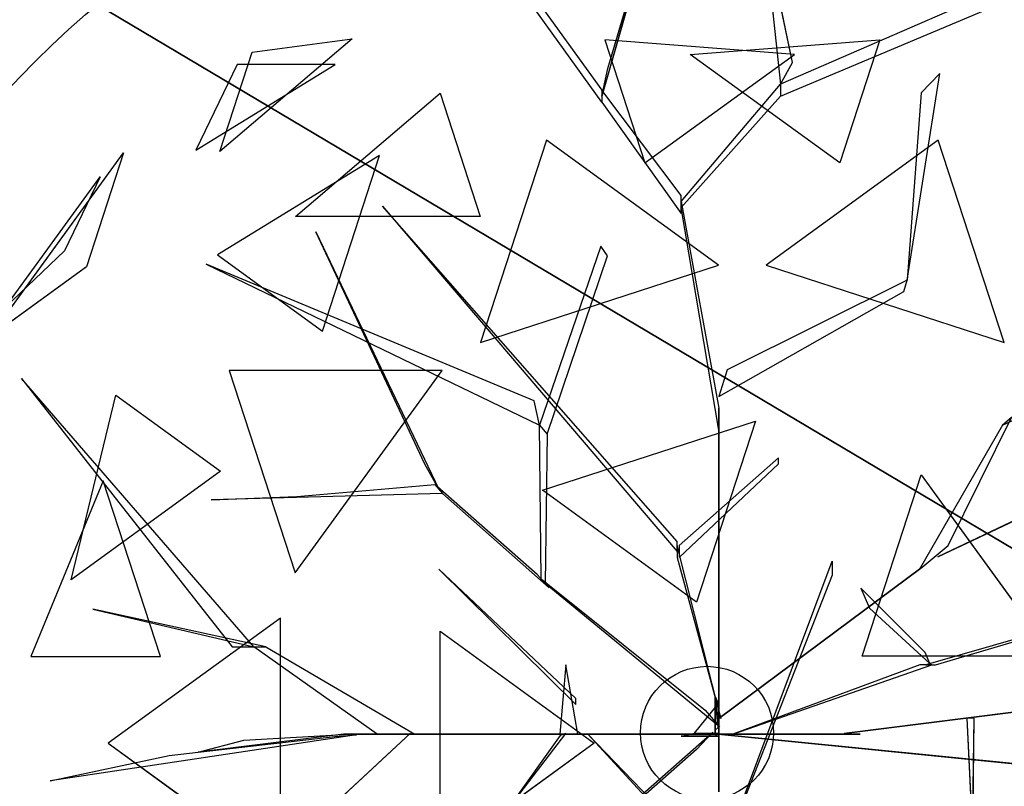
# Model space of a CAD drawing. Extents: x 22936 to 50368, y -4877 to 31080.
# Tile 195 of 256: x 45247 to 45506, y 3446 to 3648. Entities that reach past the tile are written whole.
import ezdxf

# ---------------------------------------------------------------- set-up
doc = ezdxf.new("R2010")
doc.units = 0
doc.layers.get('0').update_dxf_attribs({"linetype": 'CONTINUOUS'})
for name, color, linetype in [('00_TRACE_ARBRE', 3, 'CONTINUOUS'), ('00_TRACE_RDC', 241, 'CONTINUOUS'), ('08_AMENAGEMENTS_EXTERIEURS', 253, 'CONTINUOUS'), ('09_VEGETATION', 134, 'CONTINUOUS')]:
    doc.layers.add(name, color=color, linetype=linetype)

# ---------------------------------------------------------------- blocks, each defined once
blk = doc.blocks.new('TREE_GEOMETRIC_ROUND')
at = {"color": 7}
for p, q in [((-85.8, 1715.6, 3023), (-202.9, 1305.5, 3253.2)), ((-190.4, 1364.1, 3253.2), (-85.8, 1715.6, 3023)), ((136, 1677.9, 3577.5), (173.7, 1330.6, 3577.5)), ((198.8, 1376.7, 3650.7), (136, 1677.9, 3577.5)), ((-202.9, 1293, 3242.7), (-445.6, 1631.9, 3284.6)), ((759.5, 1585.9, 4205.1), (173.7, 1330.6, 3577.5)), ((-387.1, 1573.3, 3300.2), (-202.9, 1318.1, 3300.2)), ((173.7, 1305.5, 3608.8), (759.5, 1552.4, 4205.1)), ((-728.6, 1426.5, 3265.8), (-1007, 1189.4, 3199.5)), ((-939.1, 1398.3, 3565.9), (-728.6, 1426.5, 3265.8)), ((-196.4, 1424.5, 2902.3), (-112.1, 1165, 2577.8)), ((202.6, 1393.7, 2829.7), (-196.4, 1424.5, 2902.3)), ((-16.4, 1393.7, 5031.1), (382.6, 1424.5, 4958.5)), ((382.6, 1424.5, 4958.5), (298.3, 1165, 5283)), ((-1007, 1189.4, 3199.5), (-939.1, 1398.3, 3565.9)), ((-112.1, 1165, 2577.8), (202.6, 1393.7, 2829.7)), ((298.3, 1165, 5283), (-16.4, 1393.7, 5031.1)), ((-1057.1, 1192.3, 4599.3), (-763.9, 1372.5, 4661.7)), ((-970.7, 1372.5, 4337.8), (-1057.1, 1192.3, 4599.3)), ((-763.9, 1372.5, 4661.7), (-970.7, 1372.5, 4337.8)), ((173.7, 1330.6, 3577.5), (198.8, 1376.7, 3650.7)), ((-202.9, 1305.5, 3253.2), (-190.4, 1364.1, 3253.2)), ((440.3, 918.1, 4131.9), (508.8, 1353.2, 4822.3)), ((508.8, 1353.2, 4822.3), (469.9, 1312.8, 4644.5)), ((-35.6, 1083.8, 3300.2), (173.7, 1330.6, 3577.5)), ((173.7, 1330.6, 3577.5), (173.7, 1305.5, 3608.8)), ((-847.9, 1052.3, 2829.7), (-543.2, 1311.8, 2902.3)), ((-543.2, 1311.8, 2902.3), (-458.8, 1052.3, 2577.8)), ((-35.6, 1096.3, 3315.9), (-202.9, 1318.1, 3300.2)), ((-202.9, 1318.1, 3300.2), (-202.9, 1293, 3242.7)), ((469.9, 1312.8, 4644.5), (440.3, 918.1, 4074.4)), ((-202.9, 1293, 3242.7), (-35.6, 1058.6, 3242.7)), ((173.7, 1305.5, 3608.8), (-35.6, 1071.2, 3326.4)), ((-319.5, 1213.2, 5178.3), (-458, 787, 5468.4)), ((43.2, 949.8, 5468.4), (-319.5, 1213.2, 5178.3)), ((505.7, 1213.2, 2682.5), (143.1, 949.8, 2392.4)), ((644.2, 787, 2392.4), (505.7, 1213.2, 2682.5)), ((-1491.6, 798.4, 3736.8), (-1209.6, 1186.5, 3736.8)), ((-1209.6, 1186.5, 3736.8), (-1287.6, 946.6, 3316.1)), ((-670.7, 1181.1, 5031.1), (-1011.6, 971.5, 4958.5)), ((-790.9, 811.1, 5283), (-670.7, 1181.1, 5031.1)), ((-1458.9, 861, 4189.8), (-1259, 1136.1, 4189.8)), ((-1259, 1136.1, 4189.8), (-1333.8, 980.2, 4415.9)), ((-35.6, 1058.6, 3242.7), (-35.6, 1096.3, 3315.9)), ((-35.6, 1071.2, 3326.4), (-35.6, 1083.8, 3300.2)), ((-35.6, 1083.8, 3300.2), (43.9, 648.6, 2772)), ((-664.3, 1074, 5052.5), (-43.9, 347.3, 3886.1)), ((-664.3, 1074, 5042), (-664.3, 1074, 5052.5)), ((-43.9, 368.2, 3797.1), (-664.3, 1074, 5042)), ((43.9, 602.6, 2829.5), (-35.6, 1071.2, 3326.4)), ((-458.8, 1052.3, 2577.8), (-847.9, 1052.3, 2829.7)), ((-804.6, 1020.4, 3023), (-546, 478.3, 3253.2)), ((-575, 530.8, 3253.2), (-804.6, 1020.4, 3023)), ((-1333.8, 980.2, 4415.9), (-1458.9, 861, 4189.8)), ((-204.6, 990.2, 4205.1), (-334, 613, 3577.5)), ((-191.1, 969.2, 4205.1), (-204.6, 990.2, 4205.1)), ((-1011.6, 971.5, 4958.5), (-790.9, 811.1, 5283)), ((-317.6, 594, 3608.8), (-191.1, 969.2, 4205.1)), ((-1287.6, 946.6, 3316.1), (-1491.6, 798.4, 3736.8)), ((-345.2, 664.2, 3650.7), (-1035.9, 952.1, 3577.5)), ((-1035.9, 952.1, 3577.5), (-334, 613, 3577.5)), ((-458, 787, 5468.4), (43.2, 949.8, 5468.4)), ((143.1, 949.8, 2392.4), (644.2, 787, 2392.4)), ((440.3, 918.1, 4074.4), (61.4, 729.6, 2965.5)), ((432.8, 894.1, 4074.4), (440.3, 918.1, 4074.4)), ((440.3, 918.1, 4074.4), (440.3, 918.1, 4131.9)), ((43.9, 673.7, 2892.3), (432.8, 894.1, 4074.4)), ((504.8, 335.9, 3415.3), (1641.7, 875.3, 3593.2)), ((1641.7, 875.3, 3593.2), (504.8, 335.9, 3357.8)), ((640.5, 613.4, 4105.7), (950.7, 757.4, 4806.6)), ((-538.8, 728.2, 2392.4), (-987, 728.2, 2682.5)), ((-987, 728.2, 2682.5), (-848.5, 302, 2392.4)), ((-848.5, 302, 2392.4), (-538.8, 728.2, 2392.4)), ((61.4, 729.6, 2965.5), (43.9, 673.7, 2892.3)), ((-1424.8, 711.3, 4367.3), (-981.2, 146.5, 4126.7)), ((-935.2, 146.5, 4074.4), (-1424.8, 711.3, 4367.3)), ((-1319.9, 287.5, 5031.1), (-1225.9, 676.5, 4958.5)), ((-1225.9, 676.5, 4958.5), (-1005.2, 516.2, 5283)), ((-334, 613, 3577.5), (-345.2, 664.2, 3650.7)), ((43.9, 648.6, 2772), (43.9, 602.6, 2829.5)), ((43.9, 8.4, 1966.5), (43.9, 648.6, 2772)), ((526.6, 359.6, 3415.3), (659.8, 629.4, 4074.4)), ((659.8, 629.4, 4074.4), (640.5, 613.4, 4105.7)), ((-330.3, 289.4, 3300.2), (-334, 613, 3577.5)), ((-334, 613, 3577.5), (-317.6, 594, 3608.8)), ((-327.8, 475.9, 5644.3), (120.7, 621.6, 5644.3)), ((120.7, 621.6, 5644.3), (-3.3, 240.2, 5736.5)), ((43.9, 602.6, 2829.5), (43.9, -41.8, 1966.5)), ((640.5, 613.4, 4105.7), (465.5, 308.8, 3415.3)), ((-317.6, 594, 3608.8), (-322, 279.9, 3326.4)), ((169.5, 544, 4498), (-39.8, 359.9, 3797.1)), ((169.5, 531.4, 4498), (169.5, 544, 4498)), ((-546, 478.3, 3253.2), (-575, 530.8, 3253.2)), ((-39.8, 334.8, 3870.4), (169.5, 531.4, 4498)), ((-1005.2, 516.2, 5283), (-1319.9, 287.5, 5031.1)), ((345.4, 126.8, 5736.5), (469.4, 508.3, 5644.3)), ((469.4, 508.3, 5644.3), (746.6, 126.8, 5644.3)), ((-1252.3, 495.8, 2829.7), (-1404.9, 125.8, 2902.3)), ((-1132, 125.8, 2577.8), (-1252.3, 495.8, 2829.7)), ((-844.8, 462.9, 3300.2), (-554.3, 487.8, 3300.2)), ((-554.3, 487.8, 3300.2), (-537.8, 468.9, 3242.7)), ((-338.5, 298.9, 3315.9), (-554.3, 487.8, 3300.2)), ((-537.8, 468.9, 3242.7), (-1025.3, 456, 3284.6)), ((-1025.3, 456, 3284.6), (-844.8, 462.9, 3300.2)), ((-537.8, 468.9, 3242.7), (-313.8, 270.5, 3242.7)), ((-3.3, 240.2, 5736.5), (-327.8, 475.9, 5644.3)), ((-43.9, 347.3, 3886.1), (-43.9, 368.2, 3797.1)), ((-43.9, 359.9, 3797.1), (-43.9, 334.8, 3870.4)), ((48.1, -4.2, 2364), (-43.9, 359.9, 3797.1)), ((-39.8, 359.9, 3797.1), (-39.8, 334.8, 3870.4)), ((471.9, 314.1, 3415.3), (526.6, 359.6, 3415.3)), ((-43.9, 334.8, 3870.4), (48.1, -4.2, 2510.4)), ((504.8, 335.9, 3357.8), (504.8, 335.9, 3415.3)), ((43.9, -309.6, 4440.5), (282.4, 326.4, 5654)), ((43.9, -4.2, 2510.4), (471.9, 314.1, 3357.8)), ((471.9, 314.1, 3415.3), (43.9, -4.2, 2583.7)), ((282.4, 326.4, 5654), (282.4, 297.1, 5491.8)), ((465.5, 308.8, 3415.3), (471.9, 314.1, 3415.3)), ((471.9, 314.1, 3357.8), (471.9, 314.1, 3415.3)), ((1223.9, 322.2, 5052.5), (479.1, 108.8, 3886.1)), ((500, 108.8, 3797.1), (1223.9, 322.2, 5042)), ((-546.1, 309.6, 5523.2), (-257.3, 25.1, 4895.5)), ((-257.3, 37.7, 5010.6), (-546.1, 309.6, 5523.2)), ((-313.8, 270.5, 3242.7), (-338.5, 298.9, 3315.9)), ((282.4, 297.1, 5491.8), (43.9, -309.6, 4513.7)), ((-322, 279.9, 3326.4), (-330.3, 289.4, 3300.2)), ((-330.3, 289.4, 3300.2), (15, 12.8, 2772)), ((45.1, -22, 2829.5), (-322, 279.9, 3326.4)), ((342.6, 270.2, 4498), (360.8, 227.9, 4498)), ((477.9, 134.4, 3870.4), (342.6, 270.2, 4498)), ((-910.1, 146.5, 4105.7), (-1274.1, 226, 4806.6)), ((-1274.1, 226, 4806.6), (-935.2, 146.5, 4074.4)), ((360.8, 227.9, 4498), (487.8, 111.3, 3797.1)), ((-879.4, 207, 5468.4), (-1242, -56.5, 5178.3)), ((-879.4, -319.9, 5468.4), (-879.4, 207, 5468.4)), ((-543.3, -292.3, 5644.3), (-543.3, 179.3, 5644.3)), ((-543.3, 179.3, 5644.3), (-218.8, -56.5, 5736.5)), ((-981.2, 146.5, 4126.7), (-935.2, 146.5, 4074.4)), ((-935.2, 146.5, 4074.4), (-910.1, 146.5, 4105.7)), ((-675.8, -37.7, 3415.3), (-935.2, 146.5, 4074.4)), ((-910.1, 146.5, 4105.7), (-596.3, -37.7, 3415.3)), ((-1404.9, 125.8, 2902.3), (-1132, 125.8, 2577.8)), ((746.6, 126.8, 5644.3), (345.4, 126.8, 5736.5)), ((487.8, 111.3, 3797.1), (477.9, 134.4, 3870.4)), ((-278.3, 108.8, 5612.1), (-290.8, -37.7, 4456.2)), ((-253.2, -37.7, 4456.2), (-278.3, 108.8, 5612.1)), ((73.2, -37.7, 2364), (491.7, 108.8, 3797.1)), ((466.6, 108.8, 3870.4), (73.2, -37.7, 2510.4)), ((491.7, 108.8, 3797.1), (466.6, 108.8, 3870.4)), ((479.1, 108.8, 3886.1), (500, 108.8, 3797.1)), ((35.6, -29.3), (35.6, 41.8)), ((35.6, 41.8), (35.6, 20.9, 1893.2)), ((35.6, 41.8), (42, 27.1, 2791.2)), ((-257.3, 25.1, 4895.5), (-257.3, 37.7, 5010.6)), ((42, 27.1, 2791.2), (-8.3, -35.6, 2791.2)), ((35.6, 20.9, 1893.2), (35.6, -29.3, 1893.2)), ((35.6, -37.7, 1966.5), (35.6, 20.9, 1893.2)), ((35.6, 20.9, 1893.2), (35.6, -16.7, 2437.2)), ((42, 27.1, 2791.2), (42, -23.1, 2791.2)), ((15, 12.8, 2772), (45.1, -22, 2829.5)), ((43.9, -4.2, 2510.4), (43.9, 16.7, 2039.7)), ((43.9, 16.7, 2039.7), (43.9, -41.8, 1966.5)), ((43.9, -41.8, 1966.5), (43.9, 8.4, 1966.5)), ((747.6, 19.4, 5507.5), (307.6, -36.3, 4586.9)), ((340.8, -32.1, 4498), (747.6, 19.4, 5507.5)), ((35.6, -16.7, 2437.2), (35.6, -37.7, 1966.5)), ((43.9, -62.8, 2437.2), (43.9, -4.2, 2510.4)), ((43.9, -4.2, 2510.4), (43.9, -159, 3007.3)), ((43.9, -4.2, 2583.7), (43.9, -4.2, 2510.4)), ((48.1, -4.2, 2510.4), (48.1, -4.2, 2364)), ((581.4, -3.9, 5214.6), (565.4, -3.9, 5099.5)), ((565.4, -3.9, 5099.5), (578, -248.8, 5549.4)), ((578, -248.8, 5549.4), (581.4, -3.9, 5214.6)), ((-719.1, -39, 4325.4), (-1364, -135.5, 4586.9)), ((-605.7, -35.6, 3415.3), (-1326.3, -704.7, 3593.2)), ((-1326.3, -704.7, 3593.2), (-605.7, -35.6, 3357.8)), ((-746.9, -37.7, 4335.9), (-1052.4, -75.3, 5099.5)), ((-956.1, -50.2, 4937.4), (-734.4, -37.7, 4383)), ((-765, -42.5, 4398.6), (-719.1, -39, 4325.4)), ((-746.9, -37.7, 4335.9), (-232.2, -37.7, 3839)), ((-734.4, -37.7, 4383), (-746.9, -37.7, 4335.9)), ((-207.1, -37.7, 3886.1), (-734.4, -37.7, 4383)), ((-604.6, -37.7, 3415.3), (-675.8, -37.7, 3415.3)), ((-605.7, -35.6, 3357.8), (-605.7, -35.6, 3415.3)), ((-604.6, -37.7, 3357.8), (-604.6, -37.7, 3415.3)), ((-81.6, -37.7, 2934.1), (-604.6, -37.7, 3357.8)), ((-604.6, -37.7, 3415.3), (-81.6, -37.7, 3007.3)), ((-596.3, -37.7, 3415.3), (-604.6, -37.7, 3415.3)), ((-531.7, -365.8, 4848.5), (-278.5, -36.2, 4456.2)), ((-290.3, -40.6, 4571.3), (-519.9, -361.5, 4906)), ((-290.8, -37.7, 4456.2), (-253.2, -37.7, 4456.2)), ((-244.8, -37.7, 3959.3), (-290.8, -37.7, 4456.2)), ((-278.5, -36.2, 4456.2), (-290.3, -40.6, 4571.3)), ((-253.2, -37.7, 4456.2), (-207.1, -37.7, 3886.1)), ((-207.1, -37.7, 3886.1), (-244.8, -37.7, 3959.3)), ((-140.2, -37.7, 3064.9), (-232.2, -37.7, 3839)), ((-232.2, -37.7, 3839), (-207.1, -37.7, 3886.1)), ((-232.2, -37.7, 4440.5), (378.7, -669.5, 5654)), ((236.4, -544, 5491.8), (-232.2, -37.7, 4513.7)), ((-232.2, -37.7, 4513.7), (-232.2, -37.7, 4440.5)), ((-225.6, -258.5, 2358.4), (31.1, -33, 1966.5)), ((-207.1, -37.7, 3886.1), (-81.6, -37.7, 3007.3)), ((-81.6, -37.7, 3007.3), (-140.2, -37.7, 3064.9)), ((-81.6, -37.7, 3007.3), (-81.6, -37.7, 2934.1)), ((73.2, -37.7, 2510.4), (-81.6, -37.7, 3007.3)), ((-81.6, -37.7, 2934.1), (14.6, -37.7, 2437.2)), ((-35.6, -41.8), (-8.3, -35.6, 2791.2)), ((-8.3, -35.6, 2791.2), (42, -35.6, 2791.2)), ((31.1, -33, 1966.5), (-3.2, -69.7, 1966.5)), ((35.6, -37.7, 1966.5), (14.6, -37.7, 2437.2)), ((14.6, -37.7, 2437.2), (73.2, -37.7, 2510.4)), ((35.1, -36.7, 1966.5), (85, -41.7, 1966.5)), ((676.3, -100.8, 2829.5), (35.1, -36.7, 1966.5)), ((42, -23.1, 2791.2), (35.6, -29.3)), ((35.6, -29.3, 1893.2), (35.6, -29.3)), ((42, -35.6, 2791.2), (35.6, -41.8)), ((94.1, -37.7, 2039.7), (35.6, -37.7, 1966.5)), ((73.2, -37.7, 2510.4), (73.2, -37.7, 2364)), ((73.2, -37.7, 2510.4), (94.1, -37.7, 2039.7)), ((85.8, -37.7, 5481.4), (295, -37.7, 4498)), ((85.8, -37.7, 5669.7), (85.8, -37.7, 5481.4)), ((341, -37.7, 4498), (85.8, -37.7, 5669.7)), ((295, -37.7, 4498), (341, -37.7, 4498)), ((307.6, -36.3, 4586.9), (340.8, -32.1, 4498)), ((-1242, -56.5, 5178.3), (-879.4, -319.9, 5468.4)), ((-1113.8, -82.4, 4555.6), (-765, -42.5, 4398.6)), ((-1052.4, -75.3, 5099.5), (-956.1, -50.2, 4937.4)), ((-218.8, -56.5, 5736.5), (-543.3, -292.3, 5644.3)), ((-35.6, -41.8), (-14.6, -41.8, 1893.2)), ((35.6, -41.8), (-35.6, -41.8)), ((-14.6, -41.8, 1893.2), (-35.6, -41.8, 2364)), ((-35.6, -41.8, 2364), (23, -41.8, 2437.2)), ((-14.6, -41.8, 1893.2), (35.6, -41.8, 1893.2)), ((43.9, -41.8, 1966.5), (-14.6, -41.8, 1893.2)), ((23, -41.8, 2437.2), (43.9, -41.8, 1966.5)), ((35.6, -41.8, 1893.2), (35.6, -41.8)), ((43.9, -41.8, 1966.5), (43.9, -62.8, 2437.2)), ((85, -41.7, 1966.5), (722.1, -105.4, 2772)), ((-1364, -135.5, 4586.9), (-1113.8, -82.4, 4555.6)), ((-3.2, -69.7, 1966.5), (-257, -292.1, 2300.8)), ((43.9, -159, 2934.1), (43.9, -62.8, 2437.2))]:
    blk.add_line(p, q, dxfattribs=at)
mesh = blk.add_polyface(dxfattribs=at)
corners = [(-85.8, 1715.6, 3023), (-202.9, 1305.5, 3253.2), (-190.4, 1364.1, 3253.2)]
mesh.append_faces([[corners[k] for k in face] for face in [(0, 1, 2)]], dxfattribs={"color": 7})
mesh = blk.add_polyface(dxfattribs=at)
corners = [(136, 1677.9, 3577.5), (173.7, 1330.6, 3577.5), (198.8, 1376.7, 3650.7)]
mesh.append_faces([[corners[k] for k in face] for face in [(0, 1, 2)]], dxfattribs={"color": 7})
mesh = blk.add_polyface(dxfattribs=at)
corners = [(-939.1, 1398.3, 3565.9), (-728.6, 1426.5, 3265.8), (-1007, 1189.4, 3199.5)]
mesh.append_faces([[corners[k] for k in face] for face in [(0, 1, 2)]], dxfattribs={"color": 7})
mesh = blk.add_polyface(dxfattribs=at)
corners = [(-196.4, 1424.5, 2902.3), (-112.1, 1165, 2577.8), (202.6, 1393.7, 2829.7)]
mesh.append_faces([[corners[k] for k in face] for face in [(0, 1, 2)]], dxfattribs={"color": 7})
mesh = blk.add_polyface(dxfattribs=at)
corners = [(298.3, 1165, 5283), (-16.4, 1393.7, 5031.1), (382.6, 1424.5, 4958.5)]
mesh.append_faces([[corners[k] for k in face] for face in [(0, 1, 2)]], dxfattribs={"color": 7})
mesh = blk.add_polyface(dxfattribs=at)
corners = [(-763.9, 1372.5, 4661.7), (-970.7, 1372.5, 4337.8), (-1057.1, 1192.3, 4599.3)]
mesh.append_faces([[corners[k] for k in face] for face in [(0, 1, 2)]], dxfattribs={"color": 7})
mesh = blk.add_polyface(dxfattribs=at)
corners = [(-543.2, 1311.8, 2902.3), (-458.8, 1052.3, 2577.8), (-847.9, 1052.3, 2829.7)]
mesh.append_faces([[corners[k] for k in face] for face in [(0, 1, 2)]], dxfattribs={"color": 7})
mesh = blk.add_polyface(dxfattribs=at)
corners = [(43.2, 949.8, 5468.4), (-319.5, 1213.2, 5178.3), (-458, 787, 5468.4)]
mesh.append_faces([[corners[k] for k in face] for face in [(0, 1, 2)]], dxfattribs={"color": 7})
mesh = blk.add_polyface(dxfattribs=at)
corners = [(644.2, 787, 2392.4), (505.7, 1213.2, 2682.5), (143.1, 949.8, 2392.4)]
mesh.append_faces([[corners[k] for k in face] for face in [(0, 1, 2)]], dxfattribs={"color": 7})
mesh = blk.add_polyface(dxfattribs=at)
corners = [(-1209.6, 1186.5, 3736.8), (-1287.6, 946.6, 3316.1), (-1491.6, 798.4, 3736.8)]
mesh.append_faces([[corners[k] for k in face] for face in [(0, 1, 2)]], dxfattribs={"color": 7})
mesh = blk.add_polyface(dxfattribs=at)
corners = [(-670.7, 1181.1, 5031.1), (-1011.6, 971.5, 4958.5), (-790.9, 811.1, 5283)]
mesh.append_faces([[corners[k] for k in face] for face in [(0, 1, 2)]], dxfattribs={"color": 7})
mesh = blk.add_polyface(dxfattribs=at)
corners = [(-1259, 1136.1, 4189.8), (-1333.8, 980.2, 4415.9), (-1458.9, 861, 4189.8)]
mesh.append_faces([[corners[k] for k in face] for face in [(0, 1, 2)]], dxfattribs={"color": 7})
mesh = blk.add_polyface(dxfattribs=at)
corners = [(-804.6, 1020.4, 3023), (-546, 478.3, 3253.2), (-575, 530.8, 3253.2)]
mesh.append_faces([[corners[k] for k in face] for face in [(0, 1, 2)]], dxfattribs={"color": 7})
mesh = blk.add_polyface(dxfattribs=at)
corners = [(-345.2, 664.2, 3650.7), (-1035.9, 952.1, 3577.5), (-334, 613, 3577.5)]
mesh.append_faces([[corners[k] for k in face] for face in [(0, 1, 2)]], dxfattribs={"color": 7})
mesh = blk.add_polyface(dxfattribs=at)
corners = [(1641.7, 875.3, 3593.2), (504.8, 335.9, 3357.8), (504.8, 335.9, 3415.3)]
mesh.append_faces([[corners[k] for k in face] for face in [(0, 1, 2)]], dxfattribs={"color": 7})
mesh = blk.add_polyface(dxfattribs=at)
corners = [(950.7, 757.4, 4806.6), (659.8, 629.4, 4074.4), (640.5, 613.4, 4105.7)]
mesh.append_faces([[corners[k] for k in face] for face in [(0, 1, 2)]], dxfattribs={"color": 7})
mesh = blk.add_polyface(dxfattribs=at)
corners = [(-538.8, 728.2, 2392.4), (-987, 728.2, 2682.5), (-848.5, 302, 2392.4)]
mesh.append_faces([[corners[k] for k in face] for face in [(0, 1, 2)]], dxfattribs={"color": 7})
mesh = blk.add_polyface(dxfattribs=at)
corners = [(-1424.8, 711.3, 4367.3), (-981.2, 146.5, 4126.7), (-935.2, 146.5, 4074.4)]
mesh.append_faces([[corners[k] for k in face] for face in [(0, 1, 2)]], dxfattribs={"color": 7})
mesh = blk.add_polyface(dxfattribs=at)
corners = [(-1225.9, 676.5, 4958.5), (-1005.2, 516.2, 5283), (-1319.9, 287.5, 5031.1)]
mesh.append_faces([[corners[k] for k in face] for face in [(0, 1, 2)]], dxfattribs={"color": 7})
mesh = blk.add_polyface(dxfattribs=at)
corners = [(43.9, 8.4, 1966.5), (43.9, 602.6, 2829.5), (43.9, -41.8, 1966.5), (43.9, 648.6, 2772)]
mesh.append_faces([[corners[k] for k in face] for face in [(0, 1, 2), (1, 0, 3)]], dxfattribs={"vtx0": -1, "color": 7})
mesh = blk.add_polyface(dxfattribs=at)
corners = [(120.7, 621.6, 5644.3), (-3.3, 240.2, 5736.5), (-327.8, 475.9, 5644.3)]
mesh.append_faces([[corners[k] for k in face] for face in [(0, 1, 2)]], dxfattribs={"color": 7})
mesh = blk.add_polyface(dxfattribs=at)
corners = [(746.6, 126.8, 5644.3), (345.4, 126.8, 5736.5), (469.4, 508.3, 5644.3)]
mesh.append_faces([[corners[k] for k in face] for face in [(0, 1, 2)]], dxfattribs={"color": 7})
mesh = blk.add_polyface(dxfattribs=at)
corners = [(-1252.3, 495.8, 2829.7), (-1404.9, 125.8, 2902.3), (-1132, 125.8, 2577.8)]
mesh.append_faces([[corners[k] for k in face] for face in [(0, 1, 2)]], dxfattribs={"color": 7})
mesh = blk.add_polyface(dxfattribs=at)
corners = [(471.9, 314.1, 3357.8), (43.9, -4.2, 2583.7), (43.9, -4.2, 2510.4), (471.9, 314.1, 3415.3)]
mesh.append_faces([[corners[k] for k in face] for face in [(0, 1, 2), (1, 0, 3)]], dxfattribs={"vtx0": -1, "color": 7})
mesh = blk.add_polyface(dxfattribs=at)
corners = [(-546.1, 309.6, 5523.2), (-257.3, 25.1, 4895.5), (-257.3, 37.7, 5010.6)]
mesh.append_faces([[corners[k] for k in face] for face in [(0, 1, 2)]], dxfattribs={"color": 7})
mesh = blk.add_polyface(dxfattribs=at)
corners = [(-1274.1, 226, 4806.6), (-935.2, 146.5, 4074.4), (-910.1, 146.5, 4105.7)]
mesh.append_faces([[corners[k] for k in face] for face in [(0, 1, 2)]], dxfattribs={"color": 7})
mesh = blk.add_polyface(dxfattribs=at)
corners = [(-879.4, 207, 5468.4), (-1242, -56.5, 5178.3), (-879.4, -319.9, 5468.4)]
mesh.append_faces([[corners[k] for k in face] for face in [(0, 1, 2)]], dxfattribs={"color": 7})
mesh = blk.add_polyface(dxfattribs=at)
corners = [(-218.8, -56.5, 5736.5), (-543.3, -292.3, 5644.3), (-543.3, 179.3, 5644.3)]
mesh.append_faces([[corners[k] for k in face] for face in [(0, 1, 2)]], dxfattribs={"color": 7})
mesh = blk.add_polyface(dxfattribs=at)
corners = [(-278.3, 108.8, 5612.1), (-290.8, -37.7, 4456.2), (-253.2, -37.7, 4456.2)]
mesh.append_faces([[corners[k] for k in face] for face in [(0, 1, 2)]], dxfattribs={"color": 7})
mesh = blk.add_polyface(dxfattribs=at)
corners = [(35.6, 41.8), (35.6, -29.3, 1893.2), (35.6, -29.3), (35.6, 20.9, 1893.2)]
mesh.append_faces([[corners[k] for k in face] for face in [(0, 1, 2), (1, 0, 3)]], dxfattribs={"vtx0": -1, "color": 7})
mesh = blk.add_polyface(dxfattribs=at)
corners = [(35.6, 41.8), (42, -23.1, 2791.2), (35.6, -29.3), (42, 27.1, 2791.2)]
mesh.append_faces([[corners[k] for k in face] for face in [(0, 1, 2), (1, 0, 3)]], dxfattribs={"vtx0": -1, "color": 7})
mesh = blk.add_polyface(dxfattribs=at)
corners = [(35.6, 20.9, 1893.2), (35.6, -16.7, 2437.2), (35.6, -37.7, 1966.5)]
mesh.append_faces([[corners[k] for k in face] for face in [(0, 1, 2)]], dxfattribs={"color": 7})
mesh = blk.add_polyface(dxfattribs=at)
corners = [(43.9, -4.2, 2510.4), (43.9, -41.8, 1966.5), (43.9, -62.8, 2437.2), (43.9, 16.7, 2039.7)]
mesh.append_faces([[corners[k] for k in face] for face in [(0, 1, 2), (1, 0, 3)]], dxfattribs={"vtx0": -1, "color": 7})
mesh = blk.add_polyface(dxfattribs=at)
corners = [(747.6, 19.4, 5507.5), (307.6, -36.3, 4586.9), (340.8, -32.1, 4498)]
mesh.append_faces([[corners[k] for k in face] for face in [(0, 1, 2)]], dxfattribs={"color": 7})
mesh = blk.add_polyface(dxfattribs=at)
corners = [(43.9, -62.8, 2437.2), (43.9, -159, 3007.3), (43.9, -159, 2934.1), (43.9, -4.2, 2510.4)]
mesh.append_faces([[corners[k] for k in face] for face in [(0, 1, 2), (1, 0, 3)]], dxfattribs={"vtx0": -1, "color": 7})
mesh = blk.add_polyface(dxfattribs=at)
corners = [(565.4, -3.9, 5099.5), (578, -248.8, 5549.4), (581.4, -3.9, 5214.6)]
mesh.append_faces([[corners[k] for k in face] for face in [(0, 1, 2)]], dxfattribs={"color": 7})
mesh = blk.add_polyface(dxfattribs=at)
corners = [(-1326.3, -704.7, 3593.2), (-605.7, -35.6, 3357.8), (-605.7, -35.6, 3415.3)]
mesh.append_faces([[corners[k] for k in face] for face in [(0, 1, 2)]], dxfattribs={"color": 7})
mesh = blk.add_polyface(dxfattribs=at)
corners = [(-207.1, -37.7, 3886.1), (-746.9, -37.7, 4335.9), (-232.2, -37.7, 3839), (-734.4, -37.7, 4383)]
mesh.append_faces([[corners[k] for k in face] for face in [(0, 1, 2), (1, 0, 3)]], dxfattribs={"vtx0": -1, "color": 7})
mesh = blk.add_polyface(dxfattribs=at)
corners = [(-604.6, -37.7, 3357.8), (-81.6, -37.7, 3007.3), (-81.6, -37.7, 2934.1), (-604.6, -37.7, 3415.3)]
mesh.append_faces([[corners[k] for k in face] for face in [(0, 1, 2), (1, 0, 3)]], dxfattribs={"vtx0": -1, "color": 7})
mesh = blk.add_polyface(dxfattribs=at)
corners = [(-244.8, -37.7, 3959.3), (-253.2, -37.7, 4456.2), (-207.1, -37.7, 3886.1), (-290.8, -37.7, 4456.2)]
mesh.append_faces([[corners[k] for k in face] for face in [(0, 1, 2), (1, 0, 3)]], dxfattribs={"vtx0": -1, "color": 7})
mesh = blk.add_polyface(dxfattribs=at)
corners = [(-140.2, -37.7, 3064.9), (-207.1, -37.7, 3886.1), (-81.6, -37.7, 3007.3), (-232.2, -37.7, 3839)]
mesh.append_faces([[corners[k] for k in face] for face in [(0, 1, 2), (1, 0, 3)]], dxfattribs={"vtx0": -1, "color": 7})
mesh = blk.add_polyface(dxfattribs=at)
corners = [(73.2, -37.7, 2510.4), (-81.6, -37.7, 2934.1), (14.6, -37.7, 2437.2), (-81.6, -37.7, 3007.3)]
mesh.append_faces([[corners[k] for k in face] for face in [(0, 1, 2), (1, 0, 3)]], dxfattribs={"vtx0": -1, "color": 7})
mesh = blk.add_polyface(dxfattribs=at)
corners = [(14.6, -37.7, 2437.2), (94.1, -37.7, 2039.7), (35.6, -37.7, 1966.5), (73.2, -37.7, 2510.4)]
mesh.append_faces([[corners[k] for k in face] for face in [(0, 1, 2), (1, 0, 3)]], dxfattribs={"vtx0": -1, "color": 7})
mesh = blk.add_polyface(dxfattribs=at)
corners = [(722.1, -105.4, 2772), (35.1, -36.7, 1966.5), (85, -41.7, 1966.5), (676.3, -100.8, 2829.5)]
mesh.append_faces([[corners[k] for k in face] for face in [(0, 1, 2), (1, 0, 3)]], dxfattribs={"vtx0": -1, "color": 7})
mesh = blk.add_polyface(dxfattribs=at)
corners = [(85.8, -37.7, 5669.7), (295, -37.7, 4498), (341, -37.7, 4498), (85.8, -37.7, 5481.4)]
mesh.append_faces([[corners[k] for k in face] for face in [(0, 1, 2), (1, 0, 3)]], dxfattribs={"vtx0": -1, "color": 7})
mesh = blk.add_polyface(dxfattribs=at)
corners = [(-35.6, -41.8, 2364), (43.9, -41.8, 1966.5), (-14.6, -41.8, 1893.2), (23, -41.8, 2437.2)]
mesh.append_faces([[corners[k] for k in face] for face in [(0, 1, 2), (1, 0, 3)]], dxfattribs={"vtx0": -1, "color": 7})
mesh = blk.add_polyface(dxfattribs=at)
corners = [(-14.6, -41.8, 1893.2), (35.6, -41.8), (-35.6, -41.8), (35.6, -41.8, 1893.2)]
mesh.append_faces([[corners[k] for k in face] for face in [(0, 1, 2), (1, 0, 3)]], dxfattribs={"vtx0": -1, "color": 7})
blk = doc.blocks.new('ARBRE_SIMPLE')
for radius in [250, 17.5]:
    blk.add_circle((0, 0), radius)
blk = doc.blocks.new('GROUPER_1')
at = {"layer": '00_TRACE_ARBRE', "rotation": 10.53798942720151}
blk.add_blockref('ARBRE_SIMPLE', (3813.32, 4071.1), dxfattribs=at)
blk = doc.blocks.new('GROUPER_2')
at = {"layer": '00_TRACE_RDC'}
blk.add_blockref('GROUPER_1', (12098.99, 4265.72), dxfattribs=at)
blk = doc.blocks.new('GROUPER_14')
at = {"layer": '08_AMENAGEMENTS_EXTERIEURS'}
mesh = blk.add_polyface(dxfattribs=at)
corners = [(3623.74, 571.89), (4417.82, 100), (3574.82, 100), (4417.82, 489.56)]
mesh.append_faces([[corners[k] for k in face] for face in [(0, 1, 2), (1, 0, 3)]], dxfattribs={"vtx0": -1})
blk = doc.blocks.new('GROUPER_101')
at = {"layer": '08_AMENAGEMENTS_EXTERIEURS'}
mesh = blk.add_polyface(dxfattribs=at)
corners = [(3011, 2624.22), (3750.71, 2017.56), (2956.64, 2099.89), (3750.71, 2624.22)]
mesh.append_faces([[corners[k] for k in face] for face in [(0, 1, 2), (1, 0, 3)]], dxfattribs={"vtx0": -1})

msp = doc.modelspace()

# ---------------------------------------------------------------- block references
at = {"layer": '00_TRACE_RDC'}
msp.add_blockref('GROUPER_2', (29515.15, -4876.93), dxfattribs=at)
at = {"layer": '08_AMENAGEMENTS_EXTERIEURS', "color": 254}
msp.add_blockref('GROUPER_101', (42195.48, 1619.93), dxfattribs=at)
at = {"layer": '08_AMENAGEMENTS_EXTERIEURS', "color": 73}
msp.add_blockref('GROUPER_14', (41528.38, 3147.93), dxfattribs=at)
at = {"layer": '09_VEGETATION', "xscale": 0.125, "yscale": 0.125, "zscale": 0.125}
msp.add_blockref('TREE_GEOMETRIC_ROUND', (45425.09, 3464.22), dxfattribs=at)

doc.saveas('drawing.dxf')
